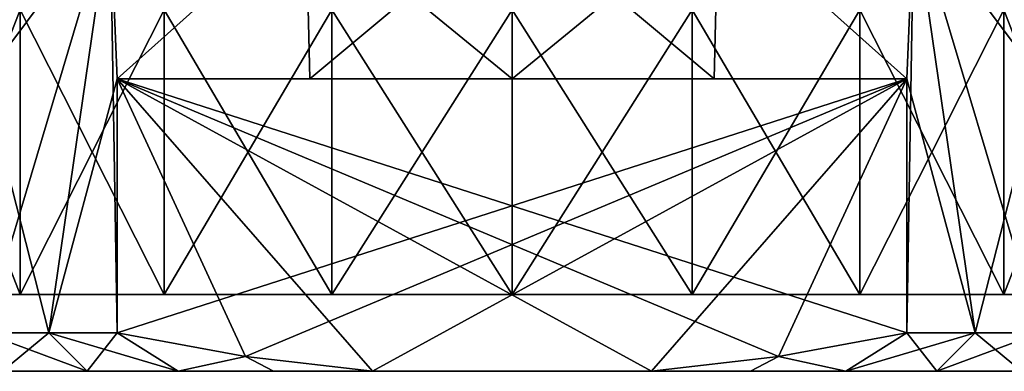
# Model space of a CAD drawing. Extents: x 0 to 500, y -78 to 1006.
# Tile 75 of 256: x 63.6 to 76.4, y -6 to -1.43. Entities that reach past the tile are written whole.
import ezdxf

# ---------------------------------------------------------------- set-up
doc = ezdxf.new("R2010")
doc.units = 0
doc.header["$LTSCALE"] = 65.185185
for name, color, linetype in [('156', 7, 'CONTINUOUS'), ('157', 7, 'CONTINUOUS'), ('158', 7, 'CONTINUOUS'), ('161', 7, 'CONTINUOUS'), ('162', 7, 'CONTINUOUS'), ('163', 7, 'CONTINUOUS'), ('166', 7, 'CONTINUOUS'), ('171', 7, 'CONTINUOUS'), ('173', 7, 'CONTINUOUS'), ('174', 7, 'CONTINUOUS')]:
    doc.layers.add(name, color=color, linetype=linetype)

msp = doc.modelspace()

# ---------------------------------------------------------------- linework, layer by layer
at = {"layer": '156', "color": 7, "linetype": 'CONTINUOUS'}
for points in [[(62.487, 0, -9.421), (64.772, 0, -10.857), (63.129, -2.2, -9.899), (62.487, 0, -9.421)], [(63.129, -2.2, -9.899), (64.772, 0, -10.857), (63.129, -5.5, -9.899), (63.129, -2.2, -9.899)], [(63.129, -5.5, -9.899), (64.772, 0, -10.857), (63.975, -5.5, -10.436), (63.129, -5.5, -9.899)], [(63.975, -5.5, -10.436), (64.772, 0, -10.857), (64.863, -2.2, -10.9), (63.975, -5.5, -10.436)], [(64.772, 0, -10.857), (67.319, 0, -11.748), (64.863, -2.2, -10.9), (64.772, 0, -10.857)], [(64.863, -2.2, -10.9), (67.319, 0, -11.748), (67.368, -2.2, -11.759), (64.863, -2.2, -10.9)], [(67.319, 0, -11.748), (70, 0, -12.05), (67.368, -2.2, -11.759), (67.319, 0, -11.748)], [(67.368, -2.2, -11.759), (70, 0, -12.05), (70, -2.2, -12.05), (67.368, -2.2, -11.759)], [(70, 0, -12.05), (72.681, 0, -11.748), (70, -2.2, -12.05), (70, 0, -12.05)], [(70, -2.2, -12.05), (72.681, 0, -11.748), (72.632, -2.2, -11.759), (70, -2.2, -12.05)], [(72.632, -2.2, -11.759), (72.681, 0, -11.748), (75.137, -2.2, -10.9), (72.632, -2.2, -11.759)], [(72.681, 0, -11.748), (75.228, 0, -10.857), (75.137, -2.2, -10.9), (72.681, 0, -11.748)], [(75.137, -2.2, -10.9), (75.228, 0, -10.857), (75.137, -5.5, -10.9), (75.137, -2.2, -10.9)], [(75.137, -5.5, -10.9), (75.228, 0, -10.857), (76.025, -5.5, -10.436), (75.137, -5.5, -10.9)], [(75.228, 0, -10.857), (77.513, 0, -9.421), (76.871, -2.2, -9.899), (75.228, 0, -10.857)], [(76.025, -5.5, -10.436), (75.228, 0, -10.857), (76.871, -2.2, -9.899), (76.025, -5.5, -10.436)], [(64.863, -5.5, -10.9), (63.975, -5.5, -10.436), (64.863, -2.2, -10.9), (64.863, -5.5, -10.9)], [(76.871, -5.5, -9.899), (76.025, -5.5, -10.436), (76.871, -2.2, -9.899), (76.871, -5.5, -9.899)]]:
    msp.add_3dface(points, dxfattribs=at)
at = {"layer": '157', "color": 7, "linetype": 'CONTINUOUS'}
for points in [[(63.373, -6, -8.842), (64.475, -6, -9.57), (63.373, -6, 8.842), (63.373, -6, -8.842)], [(63.373, -6, 8.842), (64.475, -6, -9.57), (64.475, -6, 9.57), (63.373, -6, 8.842)], [(64.475, -6, -9.57), (65.656, -6, -10.16), (64.475, -6, 9.57), (64.475, -6, -9.57)], [(64.475, -6, 9.57), (65.656, -6, -10.16), (65.656, -6, 10.16), (64.475, -6, 9.57)], [(65.656, -6, -10.16), (66.899, -6, -10.606), (65.656, -6, 10.16), (65.656, -6, -10.16)], [(65.656, -6, 10.16), (66.899, -6, -10.606), (66.899, -6, 10.606), (65.656, -6, 10.16)], [(66.899, -6, -10.606), (68.185, -6, -10.9), (66.899, -6, 10.606), (66.899, -6, -10.606)], [(66.899, -6, 10.606), (68.185, -6, -10.9), (68.185, -6, 10.9), (66.899, -6, 10.606)], [(68.185, -6, -10.9), (71.815, -6, -10.9), (68.185, -6, 10.9), (68.185, -6, -10.9)], [(68.185, -6, 10.9), (71.815, -6, -10.9), (71.815, -6, 10.9), (68.185, -6, 10.9)], [(71.815, -6, -10.9), (73.101, -6, -10.606), (71.815, -6, 10.9), (71.815, -6, -10.9)], [(71.815, -6, 10.9), (73.101, -6, -10.606), (73.101, -6, 10.606), (71.815, -6, 10.9)], [(73.101, -6, -10.606), (74.344, -6, -10.16), (73.101, -6, 10.606), (73.101, -6, -10.606)], [(73.101, -6, 10.606), (74.344, -6, -10.16), (74.344, -6, 10.16), (73.101, -6, 10.606)], [(74.344, -6, -10.16), (75.525, -6, -9.57), (74.344, -6, 10.16), (74.344, -6, -10.16)], [(74.344, -6, 10.16), (75.525, -6, -9.57), (75.525, -6, 9.57), (74.344, -6, 10.16)], [(75.525, -6, -9.57), (76.627, -6, -8.842), (75.525, -6, 9.57), (75.525, -6, -9.57)], [(75.525, -6, 9.57), (76.627, -6, -8.842), (76.627, -6, 8.842), (75.525, -6, 9.57)]]:
    msp.add_3dface(points, dxfattribs=at)
at = {"layer": '158', "color": 7, "linetype": 'CONTINUOUS'}
for points in [[(61.258, -5, 2.342), (79.05, -5), (60.95, -5), (61.258, -5, 2.342)], [(60.95, -5), (79.05, -5), (78.742, -5, -2.342), (60.95, -5)], [(61.258, -5, -2.342), (60.95, -5), (78.742, -5, -2.342), (61.258, -5, -2.342)], [(78.742, -5, 2.342), (79.05, -5), (61.258, -5, 2.342), (78.742, -5, 2.342)], [(62.162, -5, 4.525), (78.742, -5, 2.342), (61.258, -5, 2.342), (62.162, -5, 4.525)], [(62.162, -5, -4.525), (61.258, -5, -2.342), (77.838, -5, -4.525), (62.162, -5, -4.525)], [(77.838, -5, -4.525), (61.258, -5, -2.342), (78.742, -5, -2.342), (77.838, -5, -4.525)], [(77.838, -5, 4.525), (78.742, -5, 2.342), (62.162, -5, 4.525), (77.838, -5, 4.525)], [(63.601, -5, 6.399), (77.838, -5, 4.525), (62.162, -5, 4.525), (63.601, -5, 6.399)], [(63.601, -5, -6.399), (62.162, -5, -4.525), (76.399, -5, -6.399), (63.601, -5, -6.399)], [(76.399, -5, -6.399), (62.162, -5, -4.525), (77.838, -5, -4.525), (76.399, -5, -6.399)], [(76.399, -5, 6.399), (77.838, -5, 4.525), (63.601, -5, 6.399), (76.399, -5, 6.399)], [(65.475, -5, 7.838), (76.399, -5, 6.399), (63.601, -5, 6.399), (65.475, -5, 7.838)], [(65.475, -5, -7.838), (63.601, -5, -6.399), (74.525, -5, -7.838), (65.475, -5, -7.838)], [(74.525, -5, -7.838), (63.601, -5, -6.399), (76.399, -5, -6.399), (74.525, -5, -7.838)], [(74.525, -5, 7.838), (76.399, -5, 6.399), (65.475, -5, 7.838), (74.525, -5, 7.838)], [(67.658, -5, 8.742), (74.525, -5, 7.838), (65.475, -5, 7.838), (67.658, -5, 8.742)], [(67.658, -5, -8.742), (65.475, -5, -7.838), (72.342, -5, -8.742), (67.658, -5, -8.742)], [(72.342, -5, -8.742), (65.475, -5, -7.838), (74.525, -5, -7.838), (72.342, -5, -8.742)], [(72.342, -5, 8.742), (74.525, -5, 7.838), (67.658, -5, 8.742), (72.342, -5, 8.742)], [(70, -5, 9.05), (72.342, -5, 8.742), (67.658, -5, 8.742), (70, -5, 9.05)], [(70, -5, -9.05), (67.658, -5, -8.742), (72.342, -5, -8.742), (70, -5, -9.05)]]:
    msp.add_3dface(points, dxfattribs=at)
at = {"layer": '161', "color": 7, "linetype": 'CONTINUOUS'}
for points in [[(64.772, 0, 10.857), (62.487, 0, 9.421), (63.129, -2.2, 9.899), (64.772, 0, 10.857)], [(63.975, -5.5, 10.436), (64.772, 0, 10.857), (63.129, -2.2, 9.899), (63.975, -5.5, 10.436)], [(64.863, -5.5, 10.9), (64.772, 0, 10.857), (63.975, -5.5, 10.436), (64.863, -5.5, 10.9)], [(67.319, 0, 11.748), (64.772, 0, 10.857), (64.863, -2.2, 10.9), (67.319, 0, 11.748)], [(64.863, -2.2, 10.9), (64.772, 0, 10.857), (64.863, -5.5, 10.9), (64.863, -2.2, 10.9)], [(67.368, -2.2, 11.759), (67.319, 0, 11.748), (64.863, -2.2, 10.9), (67.368, -2.2, 11.759)], [(70, 0, 12.05), (67.319, 0, 11.748), (70, -2.2, 12.05), (70, 0, 12.05)], [(70, -2.2, 12.05), (67.319, 0, 11.748), (67.368, -2.2, 11.759), (70, -2.2, 12.05)], [(72.681, 0, 11.748), (70, 0, 12.05), (72.632, -2.2, 11.759), (72.681, 0, 11.748)], [(72.632, -2.2, 11.759), (70, 0, 12.05), (70, -2.2, 12.05), (72.632, -2.2, 11.759)], [(75.137, -2.2, 10.9), (72.681, 0, 11.748), (72.632, -2.2, 11.759), (75.137, -2.2, 10.9)], [(75.228, 0, 10.857), (72.681, 0, 11.748), (75.137, -2.2, 10.9), (75.228, 0, 10.857)], [(76.025, -5.5, 10.436), (75.228, 0, 10.857), (75.137, -2.2, 10.9), (76.025, -5.5, 10.436)], [(77.513, 0, 9.421), (75.228, 0, 10.857), (76.871, -2.2, 9.899), (77.513, 0, 9.421)], [(76.871, -2.2, 9.899), (75.228, 0, 10.857), (76.871, -5.5, 9.899), (76.871, -2.2, 9.899)], [(76.871, -5.5, 9.899), (75.228, 0, 10.857), (76.025, -5.5, 10.436), (76.871, -5.5, 9.899)], [(63.129, -5.5, 9.899), (63.975, -5.5, 10.436), (63.129, -2.2, 9.899), (63.129, -5.5, 9.899)], [(75.137, -5.5, 10.9), (76.025, -5.5, 10.436), (75.137, -2.2, 10.9), (75.137, -5.5, 10.9)]]:
    msp.add_3dface(points, dxfattribs=at)
at = {"layer": '162', "color": 7, "linetype": 'CONTINUOUS'}
for points in [[(64.863, -2.2, -10.9), (67.368, -2.2, -11.759), (75.137, -2.2, -10.9), (64.863, -2.2, -10.9)], [(75.137, -2.2, 10.9), (72.632, -2.2, 11.759), (64.863, -2.2, 10.9), (75.137, -2.2, 10.9)], [(72.632, -2.2, 11.759), (67.368, -2.2, 11.759), (64.863, -2.2, 10.9), (72.632, -2.2, 11.759)], [(67.368, -2.2, -11.759), (70, -2.2, -12.05), (72.632, -2.2, -11.759), (67.368, -2.2, -11.759)], [(67.368, -2.2, -11.759), (72.632, -2.2, -11.759), (75.137, -2.2, -10.9), (67.368, -2.2, -11.759)], [(72.632, -2.2, 11.759), (70, -2.2, 12.05), (67.368, -2.2, 11.759), (72.632, -2.2, 11.759)]]:
    msp.add_3dface(points, dxfattribs=at)
at = {"layer": '163', "color": 7, "linetype": 'CONTINUOUS'}
for points in [[(68.185, -6, 10.9), (71.815, -6, 10.9), (64.863, -2.2, 10.9), (68.185, -6, 10.9)], [(68.185, -6, 10.9), (64.863, -2.2, 10.9), (66.532, -5.806, 10.9), (68.185, -6, 10.9)], [(64.863, -2.2, 10.9), (71.815, -6, 10.9), (73.468, -5.806, 10.9), (64.863, -2.2, 10.9)], [(75.137, -5.5, 10.9), (75.137, -2.2, 10.9), (64.863, -2.2, 10.9), (75.137, -5.5, 10.9)], [(75.137, -5.5, 10.9), (64.863, -2.2, 10.9), (73.468, -5.806, 10.9), (75.137, -5.5, 10.9)], [(64.863, -2.2, 10.9), (64.863, -5.5, 10.9), (66.532, -5.806, 10.9), (64.863, -2.2, 10.9)]]:
    msp.add_3dface(points, dxfattribs=at)
at = {"layer": '166', "color": 7, "linetype": 'CONTINUOUS'}
for points in [[(64.863, -5.5, -10.9), (64.863, -2.2, -10.9), (75.137, -2.2, -10.9), (64.863, -5.5, -10.9)], [(64.863, -5.5, -10.9), (75.137, -2.2, -10.9), (66.532, -5.806, -10.9), (64.863, -5.5, -10.9)], [(75.137, -2.2, -10.9), (68.185, -6, -10.9), (66.532, -5.806, -10.9), (75.137, -2.2, -10.9)], [(75.137, -2.2, -10.9), (71.815, -6, -10.9), (68.185, -6, -10.9), (75.137, -2.2, -10.9)], [(71.815, -6, -10.9), (75.137, -2.2, -10.9), (73.468, -5.806, -10.9), (71.815, -6, -10.9)], [(75.137, -2.2, -10.9), (75.137, -5.5, -10.9), (73.468, -5.806, -10.9), (75.137, -2.2, -10.9)]]:
    msp.add_3dface(points, dxfattribs=at)
at = {"layer": '171', "color": 7, "linetype": 'CONTINUOUS'}
for points in [[(62.162, -5, -4.525), (63.601, -5, -6.399), (62.162, -1.3, -4.525), (62.162, -5, -4.525)], [(62.162, -1.3, -4.525), (63.601, -5, -6.399), (63.601, -1.3, -6.399), (62.162, -1.3, -4.525)], [(63.601, -5, -6.399), (65.475, -5, -7.838), (63.601, -1.3, -6.399), (63.601, -5, -6.399)], [(63.601, -1.3, -6.399), (65.475, -5, -7.838), (65.475, -1.3, -7.838), (63.601, -1.3, -6.399)], [(65.475, -5, -7.838), (67.658, -5, -8.742), (65.475, -1.3, -7.838), (65.475, -5, -7.838)], [(65.475, -1.3, -7.838), (67.658, -5, -8.742), (67.658, -1.3, -8.742), (65.475, -1.3, -7.838)], [(67.658, -5, -8.742), (70, -5, -9.05), (67.658, -1.3, -8.742), (67.658, -5, -8.742)], [(67.658, -1.3, -8.742), (70, -5, -9.05), (70, -1.3, -9.05), (67.658, -1.3, -8.742)], [(70, -5, -9.05), (72.342, -5, -8.742), (70, -1.3, -9.05), (70, -5, -9.05)], [(70, -1.3, -9.05), (72.342, -5, -8.742), (72.342, -1.3, -8.742), (70, -1.3, -9.05)], [(72.342, -5, -8.742), (74.525, -5, -7.838), (72.342, -1.3, -8.742), (72.342, -5, -8.742)], [(72.342, -1.3, -8.742), (74.525, -5, -7.838), (74.525, -1.3, -7.838), (72.342, -1.3, -8.742)], [(74.525, -5, -7.838), (76.399, -5, -6.399), (74.525, -1.3, -7.838), (74.525, -5, -7.838)], [(74.525, -1.3, -7.838), (76.399, -5, -6.399), (76.399, -1.3, -6.399), (74.525, -1.3, -7.838)], [(76.399, -5, -6.399), (77.838, -5, -4.525), (76.399, -1.3, -6.399), (76.399, -5, -6.399)], [(76.399, -1.3, -6.399), (77.838, -5, -4.525), (77.838, -1.3, -4.525), (76.399, -1.3, -6.399)]]:
    msp.add_3dface(points, dxfattribs=at)
at = {"layer": '173', "color": 7, "linetype": 'CONTINUOUS'}
for points in [[(63.601, -5, 6.399), (62.162, -5, 4.525), (63.601, -1.3, 6.399), (63.601, -5, 6.399)], [(62.162, -5, 4.525), (62.162, -1.3, 4.525), (63.601, -1.3, 6.399), (62.162, -5, 4.525)], [(65.475, -5, 7.838), (63.601, -5, 6.399), (65.475, -1.3, 7.838), (65.475, -5, 7.838)], [(63.601, -5, 6.399), (63.601, -1.3, 6.399), (65.475, -1.3, 7.838), (63.601, -5, 6.399)], [(67.658, -5, 8.742), (65.475, -5, 7.838), (67.658, -1.3, 8.742), (67.658, -5, 8.742)], [(65.475, -5, 7.838), (65.475, -1.3, 7.838), (67.658, -1.3, 8.742), (65.475, -5, 7.838)], [(70, -5, 9.05), (67.658, -5, 8.742), (70, -1.3, 9.05), (70, -5, 9.05)], [(67.658, -5, 8.742), (67.658, -1.3, 8.742), (70, -1.3, 9.05), (67.658, -5, 8.742)], [(72.342, -5, 8.742), (70, -5, 9.05), (72.342, -1.3, 8.742), (72.342, -5, 8.742)], [(70, -5, 9.05), (70, -1.3, 9.05), (72.342, -1.3, 8.742), (70, -5, 9.05)], [(74.525, -5, 7.838), (72.342, -5, 8.742), (74.525, -1.3, 7.838), (74.525, -5, 7.838)], [(72.342, -5, 8.742), (72.342, -1.3, 8.742), (74.525, -1.3, 7.838), (72.342, -5, 8.742)], [(76.399, -5, 6.399), (74.525, -5, 7.838), (76.399, -1.3, 6.399), (76.399, -5, 6.399)], [(74.525, -5, 7.838), (74.525, -1.3, 7.838), (76.399, -1.3, 6.399), (74.525, -5, 7.838)], [(77.838, -5, 4.525), (76.399, -5, 6.399), (77.838, -1.3, 4.525), (77.838, -5, 4.525)], [(76.399, -5, 6.399), (76.399, -1.3, 6.399), (77.838, -1.3, 4.525), (76.399, -5, 6.399)]]:
    msp.add_3dface(points, dxfattribs=at)
at = {"layer": '174', "color": 7, "linetype": 'CONTINUOUS'}
for points in [[(63.129, -5.5, -9.899), (63.975, -5.5, -10.436), (63.373, -6, -8.842), (63.129, -5.5, -9.899)], [(63.373, -6, 8.842), (64.475, -6, 9.57), (63.129, -5.5, 9.899), (63.373, -6, 8.842)], [(64.475, -6, 9.57), (63.975, -5.5, 10.436), (63.129, -5.5, 9.899), (64.475, -6, 9.57)], [(63.975, -5.5, -10.436), (64.475, -6, -9.57), (63.373, -6, -8.842), (63.975, -5.5, -10.436)], [(63.975, -5.5, -10.436), (64.863, -5.5, -10.9), (64.475, -6, -9.57), (63.975, -5.5, -10.436)], [(64.475, -6, 9.57), (65.656, -6, 10.16), (63.975, -5.5, 10.436), (64.475, -6, 9.57)], [(65.656, -6, 10.16), (64.863, -5.5, 10.9), (63.975, -5.5, 10.436), (65.656, -6, 10.16)], [(64.863, -5.5, -10.9), (65.656, -6, -10.16), (64.475, -6, -9.57), (64.863, -5.5, -10.9)], [(65.656, -6, -10.16), (64.863, -5.5, -10.9), (66.532, -5.806, -10.9), (65.656, -6, -10.16)], [(64.863, -5.5, 10.9), (65.656, -6, 10.16), (66.532, -5.806, 10.9), (64.863, -5.5, 10.9)], [(75.137, -5.5, -10.9), (74.344, -6, -10.16), (73.468, -5.806, -10.9), (75.137, -5.5, -10.9)], [(74.344, -6, 10.16), (75.137, -5.5, 10.9), (73.468, -5.806, 10.9), (74.344, -6, 10.16)], [(75.137, -5.5, -10.9), (76.025, -5.5, -10.436), (74.344, -6, -10.16), (75.137, -5.5, -10.9)], [(76.025, -5.5, -10.436), (75.525, -6, -9.57), (74.344, -6, -10.16), (76.025, -5.5, -10.436)], [(74.344, -6, 10.16), (75.525, -6, 9.57), (75.137, -5.5, 10.9), (74.344, -6, 10.16)], [(75.525, -6, 9.57), (76.025, -5.5, 10.436), (75.137, -5.5, 10.9), (75.525, -6, 9.57)], [(76.025, -5.5, -10.436), (76.871, -5.5, -9.899), (75.525, -6, -9.57), (76.025, -5.5, -10.436)], [(76.871, -5.5, -9.899), (76.627, -6, -8.842), (75.525, -6, -9.57), (76.871, -5.5, -9.899)], [(75.525, -6, 9.57), (76.627, -6, 8.842), (76.025, -5.5, 10.436), (75.525, -6, 9.57)], [(76.627, -6, 8.842), (76.871, -5.5, 9.899), (76.025, -5.5, 10.436), (76.627, -6, 8.842)], [(66.899, -6, -10.606), (65.656, -6, -10.16), (66.532, -5.806, -10.9), (66.899, -6, -10.606)], [(65.656, -6, 10.16), (66.899, -6, 10.606), (66.532, -5.806, 10.9), (65.656, -6, 10.16)], [(68.185, -6, -10.9), (66.899, -6, -10.606), (66.532, -5.806, -10.9), (68.185, -6, -10.9)], [(66.899, -6, 10.606), (68.185, -6, 10.9), (66.532, -5.806, 10.9), (66.899, -6, 10.606)], [(73.101, -6, -10.606), (71.815, -6, -10.9), (73.468, -5.806, -10.9), (73.101, -6, -10.606)], [(71.815, -6, 10.9), (73.101, -6, 10.606), (73.468, -5.806, 10.9), (71.815, -6, 10.9)], [(74.344, -6, -10.16), (73.101, -6, -10.606), (73.468, -5.806, -10.9), (74.344, -6, -10.16)], [(73.101, -6, 10.606), (74.344, -6, 10.16), (73.468, -5.806, 10.9), (73.101, -6, 10.606)]]:
    msp.add_3dface(points, dxfattribs=at)

doc.saveas('drawing.dxf')
